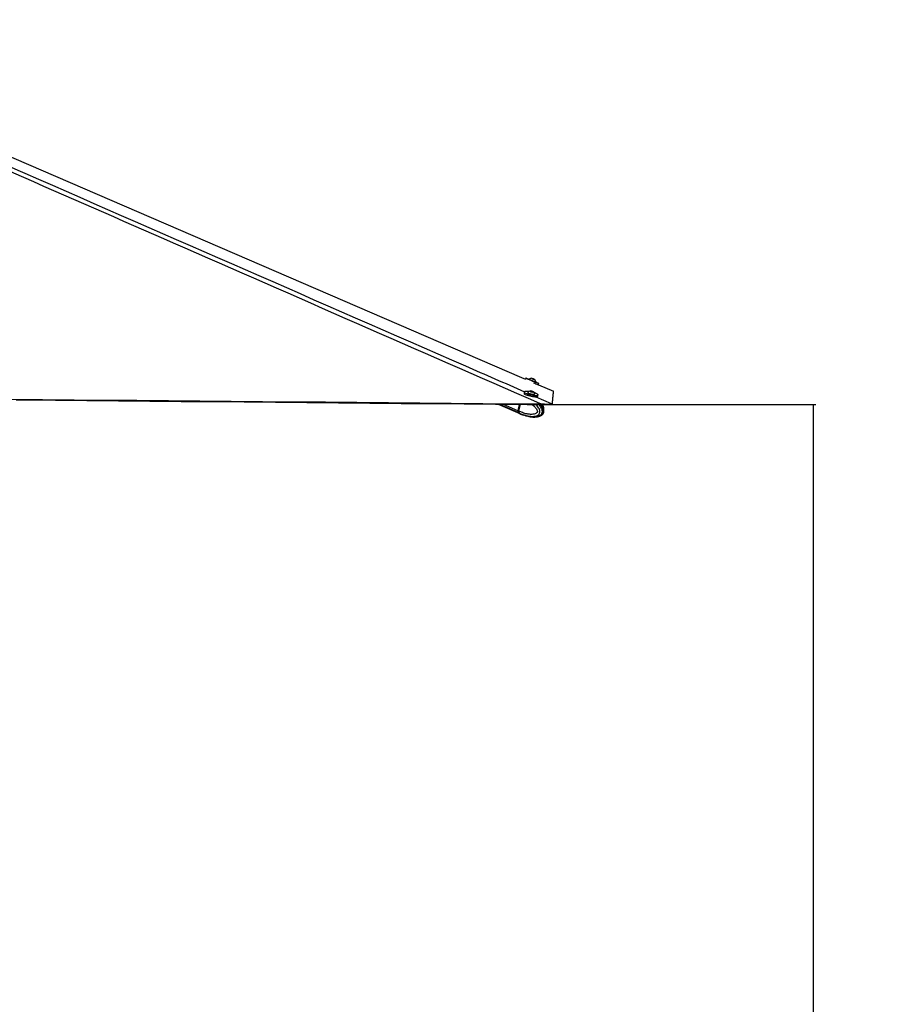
# Model space of a CAD drawing. Header units: millimetres. Extents: x 59675 to 443956, y 27057 to 412240.
# Tile 24 of 67: x 204475 to 263602, y 111374 to 177172. Entities that reach past the tile are written whole.
import ezdxf

# ---------------------------------------------------------------- set-up
doc = ezdxf.new("R2010")
doc.units = ezdxf.units.MM
doc.header["$LTSCALE"] = 50
doc.layers.add('COMPONENT_GEOMETRY', color=7, linetype='Continuous')
doc.styles.add('SLDTEXTSTYLE0', font='TXT', dxfattribs={"width": 0.75})
doc.dimstyles.new('SLDDIMSTYLE2', dxfattribs={"dimtxt": 2500, "dimasz": 165.1, "dimexe": 0, "dimexo": 0.0625, "dimgap": 625, "dimtad": 0, "dimtih": 1, "dimtoh": 1, "dimdec": 0, "dimrnd": 1e-09, "dimzin": 12, "dimdsep": 46, "dimtxsty": 'SLDTEXTSTYLE0', "dimsah": 1, "dimcen": 0.09, "dimadec": 0, "dimazin": 3, "dimtfac": 1, "dimtdec": 0, "dimtofl": 0, "dimtmove": 0, "dimatfit": 3, "dimfxl": 1, "dimfrac": 2, "dimtolj": 1, "dimtzin": 12, "dimarcsym": 0})

# ---------------------------------------------------------------- blocks, each defined once
blk = doc.blocks.new('_D_5')
at = {"layer": 'COMPONENT_GEOMETRY', "color": 7}
for p, q in [((239590, 151446), (257678, 151446)), ((257519, 151446), (257519, 99886)), ((252518, 99378), (251756, 99378)), ((251756, 99378), (251756, 95410)), ((262521, 99378), (263283, 99378)), ((263283, 99378), (263283, 95410)), ((251756, 95410), (252518, 95410)), ((263283, 95410), (262521, 95410)), ((257519, 40110), (257519, 91669)), ((98713, 40110), (257678, 40110))]:
    blk.add_line(p, q, dxfattribs=at)
for points in [[(257519, 151446), (257494, 151281), (257545, 151281)], [(257519, 40110), (257545, 40275), (257494, 40275)]]:
    blk.add_solid(points, dxfattribs=at)
at = {"layer": 'COMPONENT_GEOMETRY', "color": 7, "char_height": 2500, "attachment_point": 1, "style": 'SLDTEXTSTYLE0'}
for s, insert in [('7\'3.67"', (252518, 98632)), ('2227', (253825, 94892))]:
    blk.add_mtext(s, dxfattribs=dict(at, insert=insert))

msp = doc.modelspace()

# ---------------------------------------------------------------- linework, layer by layer
at = {"color": 7, "linetype": 'Continuous', "lineweight": 25}
for p, q in [((238313.35, 153220.57), (238283.7, 153150.75)), ((238534.78, 153147.18), (238527.35, 153129.69)), ((238727.65, 153193.98), (238734.14, 153191.33)), ((238793.2, 153166.07), (238727.65, 153193.98)), ((238734.11, 153191.23), (238734.14, 153191.33)), ((238734.14, 153191.33), (238806.2, 153160.79)), ((238865.26, 153135.53), (238793.2, 153166.07)), ((238806.12, 153160.6), (238806.2, 153160.79)), ((238806.2, 153160.79), (238871.75, 153132.89)), ((238871.75, 153132.89), (238865.26, 153135.53)), ((238963.84, 152944.32), (238964.57, 152944.04)), ((238964.57, 152944.04), (238971.99, 152961.53)), ((238971.27, 152961.81), (238972, 152961.53)), ((239146.68, 152778.04), (239178.57, 152853.17)), ((239146.68, 152778.05), (240160.49, 152340.2)), ((238202.01, 152291.99), (238184.07, 152208.29)), ((238433.23, 152261.45), (238429.34, 152243.28)), ((238610.59, 152347.8), (238676.39, 152345.9)), ((238623.94, 152326.93), (238610.59, 152347.8)), ((238703.11, 152304.17), (238623.94, 152326.93)), ((238669.52, 152313.83), (238676.39, 152345.9)), ((238676.39, 152345.9), (238755.56, 152323.14)), ((238768.92, 152302.28), (238703.11, 152304.17)), ((238751.2, 152302.79), (238755.56, 152323.14)), ((238755.56, 152323.14), (238768.92, 152302.28)), ((238893.8, 152143.75), (238897.69, 152161.93)), ((239103.21, 152011.35), (239121.14, 152095.04)), ((240160.49, 152340.2), (240160.49, 152340.16)), ((236444.89, 151473.98), (237895.58, 150848.75)), ((237869.99, 151461.12), (237779.4, 151038.31)), ((237880.97, 151461.03), (237789.75, 151035.27)), ((237847.11, 151009.33), (237943.78, 151460.46)), ((238883.33, 151975.58), (238883.36, 151975.71)), ((239543.19, 151485.37), (239312.36, 151494.09)), ((239483.87, 151446.57), (239526.38, 151445.89)), ((239526.38, 151445.89), (239543.19, 151485.37)), ((240073.93, 151486.85), (240057.11, 151447.38)), ((240077.02, 151496.22), (240073.93, 151486.85)), ((237847.07, 151009.14), (237793.81, 151032.1)), ((237813.35, 150914.77), (237864.2, 150892.85)), ((237847.11, 151009.33), (237847.07, 151009.14)), ((237864.2, 150892.85), (237867.52, 150891.26)), ((237907.49, 150843.62), (237963.26, 150819.59)), ((237961.61, 150820.3), (238135.44, 150752.13)), ((238136.67, 150755.54), (238124.74, 150757.65)), ((238148.11, 150755.9), (238252.49, 150724.8)), ((238159.56, 150751.51), (238153.89, 150752.51)), ((238328.08, 150697.08), (238428.7, 150670.18)), ((239326.03, 150723.78), (239340.71, 150731.84)), ((238844.26, 150621.46), (238836.72, 150621.61)), ((238842.25, 150617.21), (238906.72, 150620.28))]:
    msp.add_line(p, q, dxfattribs=at)
at = {"color": 8, "linetype": 'Continuous', "lineweight": 25}
for p, q in [((237799.63, 150920.69), (236517.36, 151473.32)), ((237779.4, 151038.31), (236775.45, 151471)), ((237793.81, 151032.1), (237885.7, 151460.98)), ((238805.94, 151961.62), (238810.47, 151982.81)), ((238125.34, 150760.31), (238124.74, 150757.65))]:
    msp.add_line(p, q, dxfattribs=at)
at = {"color": 7, "linetype": 'Continuous', "lineweight": 25, "flags": 128}
for points in [[(182664.48, 177171.83), (183703.27, 176723.2), (205074.22, 167493.41), (238023.08, 153263.31), (238283.7, 153150.75)], [(238527.55, 153130.16), (238480.67, 153150.02), (238419.1, 153176.08), (238370.09, 153196.79), (238335.52, 153211.35), (238316.74, 153219.21), (238314.44, 153220.06), (238328.73, 153213.87), (238359.05, 153200.88), (238404.24, 153181.58), (238462.56, 153156.73), (238531.78, 153127.27), (238609.22, 153094.33), (238691.92, 153059.19), (238776.7, 153023.19), (238860.29, 152987.71)], [(238527.35, 153129.69), (238527.69, 153129.54), (238539.02, 153124.64), (238565.7, 153113.23), (238605.76, 153096.16), (238656.21, 153074.69), (238713.32, 153050.41), (238772.85, 153025.13), (238830.39, 153000.72), (238881.66, 152979), (238922.86, 152961.56), (238950.96, 152949.71), (238963.84, 152944.32)], [(238534.78, 153147.18), (238535.11, 153147.03), (238546.45, 153142.13), (238573.13, 153130.72), (238613.19, 153113.64), (238663.64, 153092.18), (238720.74, 153067.9), (238780.27, 153042.62), (238837.81, 153018.21), (238889.09, 152996.49), (238930.29, 152979.05), (238958.38, 152967.2), (238971.27, 152961.81)], [(238908.64, 153117.16), (238903.76, 153119.29), (238883.04, 153128.15), (238849.63, 153142.37), (238808.61, 153159.81), (238766.24, 153177.79), (238728.97, 153193.59), (238702.46, 153204.79), (238690.76, 153209.7), (238695.65, 153207.57), (238716.37, 153198.71), (238749.79, 153184.48), (238790.8, 153167.05), (238833.16, 153149.07), (238870.44, 153133.27), (238896.94, 153122.07), (238908.64, 153117.16)], [(238826.09, 152907.17), (238905.3, 152873.58), (238977.06, 152843.18), (239038.63, 152817.12), (239087.64, 152796.41), (239122.2, 152781.85), (239140.99, 152773.99), (239144.38, 152772.63)], [(238860.29, 152987.71), (238939.5, 152954.12), (239011.26, 152923.72), (239072.83, 152897.66), (239121.84, 152876.95), (239156.4, 152862.39), (239175.18, 152854.53), (239177.49, 152853.68), (239163.2, 152859.87), (239132.87, 152872.86), (239087.68, 152892.15), (239029.36, 152917.01), (238964.77, 152944.5)], [(238184.07, 152208.29), (238183.71, 152201.91), (238194.38, 152180.33), (238222.31, 152156.03), (238266.44, 152129.97), (238325.06, 152103.13), (238395.92, 152076.54)], [(238496.06, 152320.37), (238476.89, 152322.58), (238398.24, 152329.12), (238329.71, 152330.44), (238273.94, 152326.5), (238233.06, 152317.45), (238208.65, 152303.64), (238201.64, 152285.6), (238212.31, 152264.02), (238240.25, 152239.73), (238284.38, 152213.66), (238343, 152186.82), (238413.85, 152160.24)], [(238395.92, 152076.54), (238476.3, 152051.24), (238563.12, 152028.18), (238653.03, 152008.26), (238742.57, 151992.25), (238828.32, 151980.76), (238906.96, 151974.22), (238975.49, 151972.9), (239031.26, 151976.84), (239072.14, 151985.88), (239096.56, 151999.69), (239103.21, 152011.35)], [(238413.85, 152160.24), (238494.23, 152134.93), (238581.06, 152111.88), (238670.96, 152091.96), (238760.51, 152075.95), (238846.25, 152064.45), (238924.9, 152057.92), (238993.43, 152056.59), (239049.2, 152060.53), (239090.08, 152069.58), (239114.49, 152083.39), (239121.49, 152101.43), (239110.83, 152123.01), (239082.89, 152147.3), (239038.76, 152173.37), (238980.15, 152200.21), (238909.28, 152226.8), (238864.52, 152241.42)], [(238429.34, 152243.28), (238429.64, 152237.6), (238442.45, 152221.54), (238471.52, 152203.41), (238514.68, 152184.55), (238568.73, 152166.35), (238629.67, 152150.16), (238692.97, 152137.19), (238753.95, 152128.4), (238808.08, 152124.44)], [(238435.66, 152266.3), (238433.53, 152255.77), (238446.35, 152239.72), (238475.41, 152221.59), (238518.57, 152202.72), (238572.63, 152184.52), (238633.56, 152168.34), (238696.87, 152155.37), (238757.85, 152146.57), (238811.97, 152142.61)], [(238763.01, 152290.5), (238791.97, 152292.13), (238805.35, 152298.78), (238801.15, 152309.42), (238779.99, 152322.44), (238745.08, 152335.85), (238701.77, 152347.62), (238656.6, 152355.95), (238616.49, 152359.58), (238587.54, 152357.94), (238574.15, 152351.3), (238578.34, 152340.66), (238599.51, 152327.64), (238634.42, 152314.22), (238677.74, 152302.45), (238722.89, 152294.12), (238763.01, 152290.5)], [(238808.08, 152124.44), (238851.34, 152125.6), (238880.53, 152131.8), (238893.47, 152142.57), (238893.8, 152143.75)], [(238811.97, 152142.61), (238855.23, 152143.77), (238884.41, 152149.97), (238897.36, 152160.75), (238897.47, 152167.35)], [(240077.02, 151496.22), (240077.61, 151502.36), (240079.97, 151526.93), (240082.33, 151551.5), (240084.69, 151576.08), (240087.05, 151600.68), (240089.43, 151625.27), (240091.81, 151649.89), (240094.19, 151674.51), (240096.58, 151699.14), (240098.97, 151723.78), (240101.37, 151748.43), (240103.77, 151773.09), (240106.18, 151797.77), (240108.6, 151822.45), (240111.02, 151847.15), (240113.45, 151871.87), (240115.88, 151896.59), (240120.77, 151946.07), (240123.22, 151970.84), (240125.68, 151995.61), (240128.15, 152020.4), (240130.63, 152045.21), (240133.11, 152070.02), (240135.6, 152094.86), (240138.1, 152119.7), (240140.6, 152144.56), (240143.1, 152169.44), (240145.62, 152194.32), (240148.15, 152219.22), (240150.68, 152244.14), (240153.21, 152269.07), (240155.76, 152294.01), (240160.49, 152340.2)], [(203904.95, 151814.62), (206006.13, 151795.51), (208107.32, 151776.41), (210208.5, 151757.33), (212309.69, 151738.25), (214410.86, 151719.19), (218613.24, 151681.1), (220714.42, 151662.07), (222815.61, 151643.06), (224916.79, 151624.05), (227017.97, 151605.05), (229119.16, 151586.07), (231220.34, 151567.09), (233321.53, 151548.12), (235422.72, 151529.17), (237367.53, 151511.62), (239312.36, 151494.09)], [(204242.01, 151765.66), (204767.31, 151760.88), (206868.5, 151741.77), (208969.68, 151722.67), (211070.86, 151703.59), (213172.05, 151684.52), (215273.23, 151665.45), (217374.42, 151646.4), (219475.6, 151627.37), (221576.78, 151608.34), (223677.97, 151589.32), (225779.15, 151570.32), (227880.34, 151551.32), (229981.52, 151532.33), (234183.89, 151494.38), (236285.08, 151475.42), (238386.26, 151456.47), (238911.56, 151451.73), (239483.87, 151446.57)]]:
    msp.add_lwpolyline(points, dxfattribs=at)
at = {"color": 8, "linetype": 'Continuous', "lineweight": 25, "flags": 128}
for points in [[(238980.59, 151975.54), (240008.07, 151526.36), (240077.02, 151496.22)], [(237789.75, 151035.27), (237789.73, 151035.17), (237789.97, 151034.51), (237790.75, 151033.76), (237792.04, 151032.94), (237793.81, 151032.1)]]:
    msp.add_lwpolyline(points, dxfattribs=at)
at = {"color": 7, "linetype": 'Continuous', "lineweight": 25}
for centre, radius, start, end in [((238706.78, 152944.59), 265.76, 93.5333968, 130.3309713), ((238706.78, 152944.59), 265.76, 3.6542563, 40.4518309), ((238641.02, 152097.62), 265.76, 101.7673133, 140.6021305), ((238641.02, 152097.62), 265.76, 15.2095475, 54.0443646), ((237912.74, 151000.68), 138.54, 164.2422536, 215.2682536), ((237998.62, 151086.24), 258.86, 219.7591228, 247.9940666)]:
    msp.add_arc(centre, radius, start, end, dxfattribs=at)
at = {"color": 8, "linetype": 'Continuous', "lineweight": 25}
msp.add_arc((238067.34, 151058.38), 260.49, 219.906878, 246.0822264, dxfattribs=at)
at = {"color": 7, "linetype": 'Continuous', "lineweight": 25}
for centre, major_axis, ratio, start_param, end_param in [((237898.28, 151033.07), (58.56, 138.1), 0.66484753, 1.85238643, 2.81493718), ((237887.94, 151037.45), (52.63, 124.32), 0.66361037, 1.85197548, 2.04032471), ((238120.94, 151343.73), (212.06, 500.7), 0.66395169, 2.81463919, 3.13741001)]:
    msp.add_ellipse(centre, major_axis=major_axis, ratio=ratio, start_param=start_param, end_param=end_param, dxfattribs=at)
for points, knots in [([(239312.36, 151494.09), (239289.38, 151504.14), (231106.27, 155083.44), (219363.35, 160220.67), (202748.27, 167497.84), (192925.65, 171807.46), (185302.16, 175165.5), (182575.55, 176373.86), (181212.25, 176978.04)], [0, 0, 0, 0, 0.001184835, 0.42204787, 0.605663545, 0.858561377, 0.929280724, 1, 1, 1, 1]), ([(239341.48, 150730.77), (239354.34, 150738.06), (239384.65, 150755.24), (239424.52, 150790.56), (239458.07, 150830.59), (239483.43, 150872.69), (239499.65, 150921), (239506.9, 150974.61), (239504.53, 151032.47), (239493.32, 151091.85), (239473.59, 151149.67), (239444.72, 151217.87), (239403.25, 151295.47), (239347.16, 151378.07), (239305.04, 151426.1), (239283.92, 151450.17)], [0, 0, 0, 0, 0.05732716, 0.13515731, 0.18939825, 0.24286035, 0.29799234, 0.35746312, 0.41984146, 0.48735041, 0.55721479, 0.62703192, 0.74898128, 0.87417832, 1, 1, 1, 1]), ([(239491.17, 151093.56), (239493.48, 151099.86), (239501.99, 151123), (239506.37, 151167.26), (239504.5, 151224.92), (239493.12, 151284.38), (239473.25, 151342), (239450.66, 151396.97), (239431.97, 151430.44), (239422.65, 151447.12)], [0, 0, 0, 0, 0.05291533, 0.19431422, 0.34258111, 0.50301662, 0.6689645, 0.83499691, 1, 1, 1, 1]), ([(240057.11, 151447.38), (240055.28, 151446.75), (240051.63, 151445.49), (240025.01, 151445.72), (239981.65, 151446.15), (239907.83, 151446.47), (239789.96, 151445.53), (239649.5, 151443.99), (239560.48, 151445.36), (239526.38, 151445.89)], [0, 0, 0, 0, 0.12114382, 0.24219864, 0.3605706, 0.47887823, 0.68104808, 0.87779818, 1, 1, 1, 1]), ([(239543.19, 151485.37), (239576.4, 151483.44), (239642.78, 151479.57), (239738.77, 151476.74), (239827.68, 151475.23), (239927.15, 151474.74), (240018.26, 151475.91), (240065.95, 151479.67), (240071.9, 151485.02), (240073.93, 151486.85)], [0, 0, 0, 0, 0.120092, 0.24010388, 0.35823308, 0.47629894, 0.68661866, 0.89277854, 1, 1, 1, 1]), ([(237847.07, 151009.14), (237844.5, 150993.13), (237839.37, 150961.1), (237846.85, 150921.35), (237857.65, 150900.94), (237863.91, 150893.22), (237864.2, 150892.85)], [0, 0, 0, 0, 0.35028656, 0.70057151, 0.98590542, 1, 1, 1, 1]), ([(238123.94, 150759.71), (238123.72, 150760.07), (238122.78, 150761.55), (238130.32, 150761.09), (238142.29, 150757.6), (238148.11, 150755.9)], [0, 0, 0, 0, 0.14015032, 0.58159754, 1, 1, 1, 1]), ([(238252.49, 150724.8), (238259.02, 150722.85), (238272.07, 150718.95), (238296.24, 150709.82), (238315.26, 150702.23), (238325.56, 150698.09), (238328.08, 150697.08)], [0, 0, 0, 0, 0.2991124, 0.59797855, 0.90159205, 1, 1, 1, 1]), ([(238940.91, 150621.9), (238954.05, 150622.37), (239003.82, 150624.16), (239083.12, 150637.51), (239168.27, 150657.43), (239243.53, 150683.56), (239294.88, 150702.37), (239323.64, 150721.09), (239326.55, 150722.98)], [0, 0, 0, 0, 0.103408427, 0.391520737, 0.615260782, 0.762610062, 0.976008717, 1, 1, 1, 1]), ([(238428.58, 150669.69), (238481.75, 150657.43), (238617.26, 150626.18), (238757.21, 150620.6), (238842.25, 150617.21)], [0, 0, 0, 0, 0.39238206, 1, 1, 1, 1])]:
    msp.add_open_spline(points, degree=3, knots=knots, dxfattribs=at)
at = {"color": 8, "linetype": 'Continuous', "lineweight": 25}
for points, knots in [([(181807.1, 176990.27), (183188.2, 176384.54), (185950.38, 175173.07), (193623.29, 171811.73), (209731.9, 164762.95), (225769.4, 157751.04), (236899.45, 152885.35), (238216.49, 152309.59)], [0, 0, 0, 0, 0.073201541, 0.146403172, 0.407562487, 0.929896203, 1, 1, 1, 1]), ([(238725.98, 151453.4), (238743.2, 151440.36), (238803.45, 151394.71), (238887.06, 151313.39), (238975.6, 151209.78), (239035.61, 151118.14), (239068.66, 151038.52), (239077.79, 150985.72), (239074.85, 150958.14), (239066.82, 150935.64), (239044.7, 150901.8), (238999.31, 150866.62), (238907.23, 150822.96), (238778.14, 150797.87), (238594.96, 150795.11), (238361.27, 150826.38), (238103.17, 150897.6), (237924.56, 150975.53), (237847.11, 151009.33)], [0, 0, 0, 0, 0.032699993, 0.114376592, 0.169993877, 0.226646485, 0.263812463, 0.281190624, 0.292805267, 0.297680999, 0.312281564, 0.348346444, 0.384183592, 0.475639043, 0.564085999, 0.688995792, 0.865142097, 1, 1, 1, 1]), ([(237867.52, 150891.26), (237867.52, 150891.26), (237936.2, 150842.69), (238137.94, 150782.41), (238399.99, 150694.78), (238650.55, 150661.33), (238851.02, 150662.11), (238997.83, 150690.29), (239112.44, 150744.19), (239179.62, 150799.33), (239217.29, 150861.56), (239236.72, 150918.2), (239245.17, 150983.98), (239231.54, 151080.92), (239187.39, 151191.5), (239113.39, 151303.99), (239039.17, 151393.09), (238989.01, 151436.69), (238972.34, 151451.18)], [0, 0, 0, 0, 0.00000257, 0.12582925, 0.29582107, 0.41785588, 0.50626066, 0.60223796, 0.64383181, 0.69415804, 0.72355395, 0.73633121, 0.76684319, 0.79909197, 0.8487112, 0.90913746, 0.96979982, 1, 1, 1, 1]), ([(239169.53, 151449.4), (239183.9, 151434.38), (239226.06, 151390.33), (239286.23, 151299.53), (239344.52, 151191.42), (239381.67, 151078.33), (239392.69, 150975.47), (239377.19, 150883.79), (239339.32, 150802.26), (239279.84, 150737.75), (239206.94, 150690.18), (239124.25, 150654.78), (239029.79, 150631.2), (238933.17, 150617.32), (238871.22, 150620.21), (238844.26, 150621.46)], [0, 0, 0, 0, 0.05013106, 0.14701926, 0.24582474, 0.31896444, 0.3927583, 0.44768856, 0.50254633, 0.58364316, 0.65481383, 0.72770416, 0.82592244, 0.92424206, 1, 1, 1, 1]), ([(239340.71, 150731.84), (239349.08, 150736.16), (239384.7, 150754.56), (239432.52, 150800.5), (239468.44, 150862.2), (239487.65, 150918.89), (239496.14, 150984.65), (239485.28, 151081.6), (239448.36, 151192.21), (239387, 151304.69), (239326.35, 151392.55), (239285.62, 151435.1), (239272.81, 151448.47)], [0, 0, 0, 0, 0.04182644, 0.17812604, 0.25774074, 0.29234598, 0.37497807, 0.46231775, 0.59670285, 0.76035751, 0.92465138, 1, 1, 1, 1]), ([(239350.18, 151447.78), (239361.63, 151432.49), (239395.49, 151387.3), (239437.33, 151310.77), (239463.72, 151231.85), (239471.74, 151183.29), (239468.84, 151165.14), (239468.13, 151160.71)], [0, 0, 0, 0, 0.198572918, 0.587276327, 0.842295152, 0.961520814, 1, 1, 1, 1])]:
    msp.add_open_spline(points, degree=3, knots=knots, dxfattribs=at)

# ---------------------------------------------------------------- dimensions: what is measured, and where the dimension line sits
at = {"layer": 'COMPONENT_GEOMETRY', "color": 7}
dim = msp.add_linear_dim(base=(257519.32, 40109.55), p1=(239526.37, 151445.89), p2=(98649.72, 40109.55), angle=90, dimstyle='SLDDIMSTYLE2', dxfattribs=at)
dim.commit()
dim.dimension.update_dxf_attribs({"geometry": '_D_5', "text_midpoint": (257519.32, 95777.72), "dimtype": 160})

doc.saveas('drawing.dxf')
